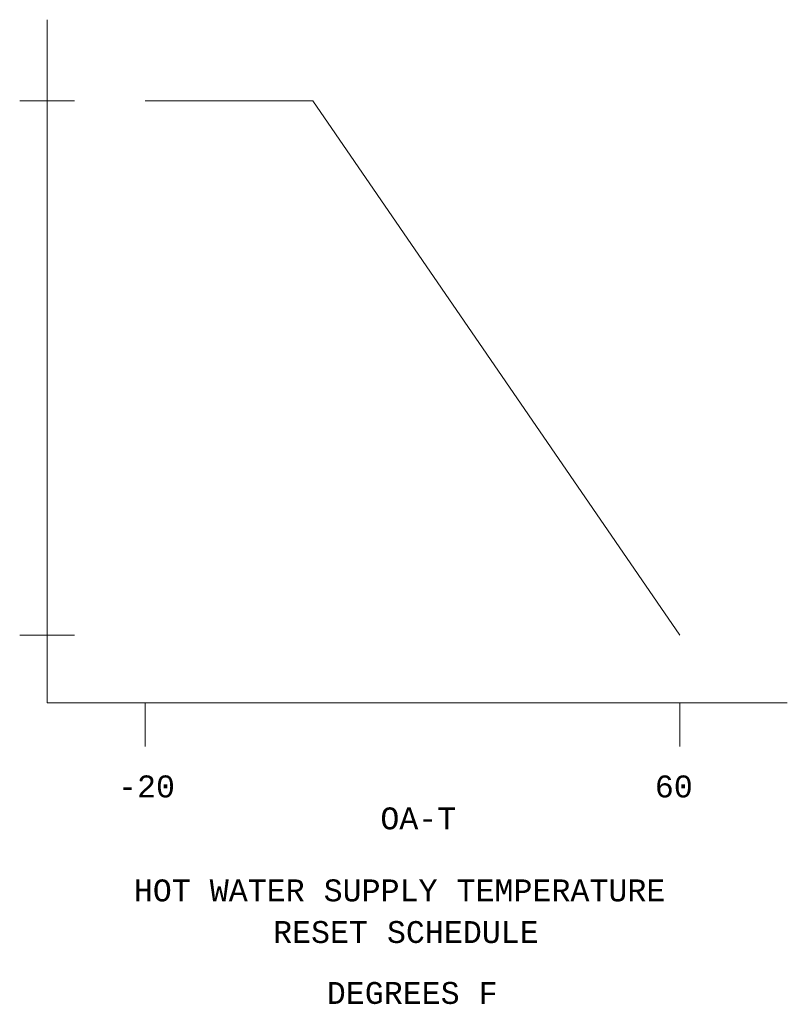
# Model space of a CAD drawing. Header units: inches. Extents: x 7.3 to 32.8, y 0.8 to 18.9.
# Tile 2 of 2: x 24.5 to 28, y 14.4 to 18.9. Entities that reach past the tile are written whole.
import ezdxf
from ezdxf.enums import TextEntityAlignment as Align

# ---------------------------------------------------------------- set-up
doc = ezdxf.new("R2010")
doc.units = ezdxf.units.IN
doc.header["$MEASUREMENT"] = 0
for name, color, linetype, lineweight in [('M-ANNO-TEXT', 2, 'Continuous', 30), ('M-DIAG-GRPH', 6, 'Continuous', 13), ('M-DIAG-INPD', 1, 'Continuous', 0)]:
    doc.layers.add(name, color=color, linetype=linetype, lineweight=lineweight)
doc.styles.add('CONTROLTXT', font='monotxt.shx')

msp = doc.modelspace()

# ---------------------------------------------------------------- linework, layer by layer
at = {"layer": 'M-DIAG-GRPH', "linetype": 'Continuous'}
for p, q in [((24.584, 18.8506), (24.584, 15.7335)), ((24.459, 18.4807), (24.7091, 18.4807)), ((24.459, 16.0425), (24.7091, 16.0425)), ((24.584, 15.7335), (27.9597, 15.7335)), ((25.0319, 15.7335), (25.0319, 15.5334)), ((27.4701, 15.7335), (27.4701, 15.5334))]:
    msp.add_line(p, q, dxfattribs=at)
at = {"layer": 'M-DIAG-GRPH'}
for p, q in [((25.0319, 18.4807), (25.7954, 18.4807)), ((25.7954, 18.4807), (27.4701, 16.0425))]:
    msp.add_line(p, q, dxfattribs=at)

# ---------------------------------------------------------------- texts
at = {"layer": 'M-ANNO-TEXT', "linetype": 'Continuous', "style": 'CONTROLTXT'}
for s, height, p in [('OA-T', 0.1, (26.277, 15.206)), ('HOT WATER SUPPLY TEMPERATURE ', 0.100026, (26.2348, 14.8773)), ('RESET SCHEDULE', 0.1, (26.2204, 14.6873))]:
    msp.add_text(s, height=height, dxfattribs=at).set_placement(p, align=Align.MIDDLE_CENTER)
at = {"layer": 'M-DIAG-INPD', "linetype": 'Continuous', "style": 'CONTROLTXT'}
for s, p in [('-20', (25.0372, 15.3518)), ('60', (27.4421, 15.3518)), ('DEGREES F', (26.2491, 14.4093))]:
    msp.add_text(s, height=0.1, dxfattribs=at).set_placement(p, align=Align.MIDDLE_CENTER)

doc.saveas('drawing.dxf')
